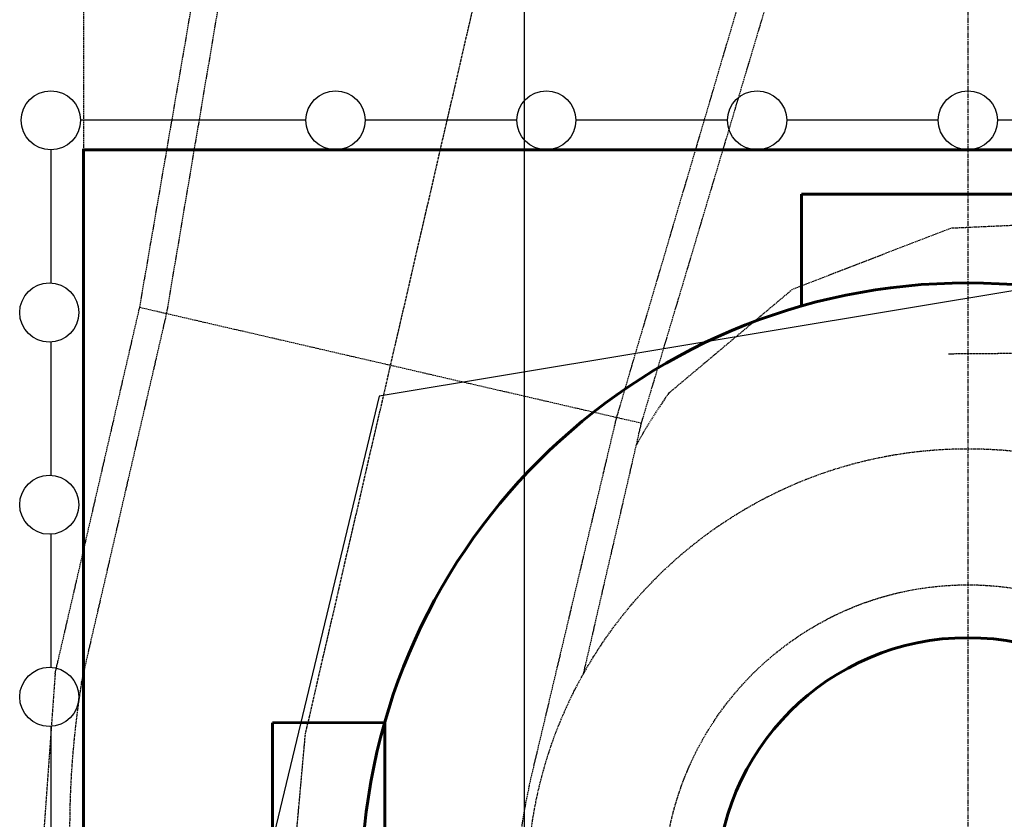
# Model space of a CAD drawing. Header units: millimetres. Extents: x 42975 to 708721, y 118172 to 172014.
# Tile 16 of 256: x 316369 to 319698, y 143473 to 146177. Entities that reach past the tile are written whole.
import ezdxf

# ---------------------------------------------------------------- set-up
doc = ezdxf.new("R2010")
doc.units = ezdxf.units.MM
doc.linetypes.add('ГТО-1 Пунктир', pattern=[7, 5, -2])
doc.linetypes.add('осевая', pattern=[50.8, 31.75, -6.35, 6.35, -6.35])
for name, color, linetype, lineweight in [('ГТО-2_Бетон_025', 7, 'Continuous', 25), ('ГТО-2_Бетон_060', 3, 'Continuous', 60), ('ГТО-2_Оси_025', 6, 'осевая', 25), ('ГТО-2_Пунктир_025', 151, 'ГТО-1 Пунктир', 25), ('ГТО-2_Размеры_035', 2, 'Continuous', 35), ('ОГОС_Пунктир_025', 151, 'ГТО-1 Пунктир', 25), ('ОГСО_Оборудование_060', 3, 'Continuous', 60), ('ОГСО_Оси_025', 7, 'осевая', 25), ('ОЗиМ Линии', 7, 'Continuous', 25)]:
    doc.layers.add(name, color=color, linetype=linetype, lineweight=lineweight)
doc.styles.get("Standard").update_dxf_attribs({"font": 'arial.ttf'})
doc.linetypes.add('Линия уплотнения', pattern='A,15,-5.08,["x",Standard,S=3.54,R=0,X=-1.27,Y=-1.27],-6.35', length=26.43)

# ---------------------------------------------------------------- blocks, each defined once
blk = doc.blocks.new('ОГСО_Агрегат_План по СК')
at = {"layer": 'ОГОС_Пунктир_025', "ltscale": 0.9}
blk.add_lwpolyline([(-3170.3, 15.5), (-3041, -810.1), (-2705.5, -1555.1), (-2186.7, -2176.4), (-1529.7, -2634.3), (-786.2, -2904.9), (-8.1, -2970.4), (749.7, -2831.6), (1433.5, -2501.8), (1997.9, -2011.8), (2409.6, -1403), (2641.8, -719.2), (2686.4, -11.2), (2547, 670.4), (2240.7, 1279.5), (1792.7, 1773.5), (1240.8, 2120.4), (634.1, 2309.5), (17.6, 2325.5), (-559.2, 2164.3), (-1034.2, 1842.5), (-1363, 1405.7, 0.027002), (-1429.8, 1211.9, 0.027002)], format="xyb", dxfattribs=at)
for radius in [1489.4, 1029]:
    blk.add_circle((0, 0), radius, dxfattribs=at)
blk.add_arc((-21.6, 207.1), 3061.6, 183.7426, 270.4051, dxfattribs=at)
at = {"layer": 'ОГОС_Пунктир_025'}
blk.add_arc((38.8, 4.1), 1562.1, 179.8839, 268.5775, dxfattribs=at)
at = {"layer": 'ОГСО_Оси_025', "color": 253, "ltscale": 0.1}
blk.add_lwpolyline([(-471.6, 1749.4), (9.1, 1864.3), (499.6, 1837.5), (974.5, 1674.8), (1400.1, 1391.3), (1738.8, 997.6), (1965.2, 521.4), (2060, -4.8), (2015.2, -544.7), (1826.9, -1059.8), (1508.4, -1514.3), (1077, -1873.8), (562.3, -2112.9), (-3.3, -2205.9), (-579.3, -2150.1), (-1124.5, -1941.6), (-1603.1, -1598.9), (-1976.4, -1138.2), (-2217.2, -592.1), (-2300, 7.3), (-2300, 2700)], dxfattribs=at)
blk = doc.blocks.new('A$C1AA538EC')
at = {"layer": 'ОГОС_Пунктир_025'}
for p, q in [((-7499.4, -13532.4), (-7244.4, -12052.3)), ((-5887, -13904.6), (-5374.8, -12167.2)), ((-7408.2, -13553.4), (-7177.9, -12188)), ((-5803.4, -13923.9), (-5285.3, -12187.9)), ((-7785.5, -14771.9), (-7499.4, -13532.4)), ((-7696.2, -14800.9), (-7408.2, -13553.4)), ((-6183.4, -15153.4), (-5887, -13904.6)), ((-5999.2, -14771.8), (-5803.4, -13923.9))]:
    blk.add_line(p, q, dxfattribs=at)
blk.add_lwpolyline([(-7499.4, -13532.3), (-5803.4, -13923.9)], dxfattribs=at)
at = {"rotation": 346.9999999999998}
blk.add_blockref('ОГСО_Агрегат_План по СК', (-4700, -15500.1), dxfattribs=at)
blk = doc.blocks.new('_ГТО_ограж')
at = {"layer": 'ГТО-2_Бетон_025'}
blk.add_line((-100, 2600), (-612.5, 2600), dxfattribs=at)
for points in [[(-2237.5, 2600), (-3000, 2600)], [(-1525, 2600), (-2037.5, 2600)], [(-812.5, 2600), (-1325, 2600)], [(-100, 2600), (-612.5, 2600)], [(612.5, 2600), (100, 2600)], [(-3100, 2500), (-3100, 2500), (-3100, 2049.9)], [(-3100, 1850.1), (-3100, 1399.9)], [(-3100, 1200.1), (-3100, 749.9)], [(-3100, 550.1), (-3100, 99.9)]]:
    blk.add_lwpolyline(points, dxfattribs=at)
for centre in [(-3100, 2600), (-2137.5, 2600), (-1425, 2600), (-712.5, 2600), (0, 2600), (-3105.3, 1950), (-3105.3, 1300), (-3105.3, 650)]:
    blk.add_circle(centre, 100, dxfattribs=at)
blk = doc.blocks.new('_гто-2_генер')
blk.add_lwpolyline([(-1971.2, -563), (-1971.2, 563)])
at = {"layer": 'ГТО-2_Бетон_060'}
blk.add_circle((0, 0), 850, dxfattribs=at)
at = {"layer": 'ОГСО_Оборудование_060', "ltscale": 0.25}
for p, q in [((563.4, 2350.2), (-562.6, 2350.2)), ((-2350.2, -563.4), (-2350.2, 562.6))]:
    blk.add_line(p, q, dxfattribs=at)
for points in [[(-563, 1971.2), (-562.6, 2350.2)], [(-1971.2, 563), (-2350.2, 562.6)]]:
    blk.add_lwpolyline(points, dxfattribs=at)
blk.add_circle((0, 0), 2050, dxfattribs=at)
blk = doc.blocks.new('A$C65DC38E4')
at = {"layer": 'ГТО-2_Бетон_025'}
for p, q in [((6000, 0), (1000, -833.3)), ((1000, -833.3), (0, -5000))]:
    blk.add_line(p, q, dxfattribs=at)
at = {"layer": 'ГТО-2_Бетон_060'}
blk.add_lwpolyline([(6000, 0), (6000, -5000), (0, -5000), (0, 0)], close=True, dxfattribs=at)

msp = doc.modelspace()

# ---------------------------------------------------------------- linework, layer by layer
at = {"layer": 'ГТО-2_Оси_025', "ltscale": 0.5}
msp.add_line((319574.6, 150957.3), (319574.6, 121492.7), dxfattribs=at)
at = {"layer": 'ГТО-2_Пунктир_025'}
msp.add_line((316584.6, 149137.2), (316584.6, 137837.2), dxfattribs=at)
at = {"layer": 'ОЗиМ Линии', "color": 1, "linetype": 'Линия уплотнения'}
msp.add_lwpolyline([(318074.6, 149357.2), (318074.6, 140287.2), (364324.1, 140306.6), (364324.1, 149366.3)], close=True, dxfattribs=at)
at = {"layer": 'ОЗиМ Линии', "color": 4, "linetype": 'Линия уплотнения', "ltscale": 1.7}
msp.add_lwpolyline([(318074.6, 148407.2), (318074.6, 139337.2), (364324.1, 139352.8), (364324.1, 148450.1)], close=True, dxfattribs=at)

# ---------------------------------------------------------------- block references
at = {"color": 30, "lineweight": 50, "true_color": 0xf26722}
msp.add_blockref('_ГТО_ограж', (319574.6, 143237), dxfattribs=at)
at = {"layer": 'ГТО-2_Бетон_060'}
msp.add_blockref('_гто-2_генер', (319574.6, 143237.2), dxfattribs=at)
at = {"layer": 'ГТО-2_Размеры_035'}
for name, p in [('A$C1AA538EC', (324274.6, 158737.1)), ('A$C65DC38E4', (316584.6, 145737.2))]:
    msp.add_blockref(name, p, dxfattribs=at)

doc.saveas('drawing.dxf')
